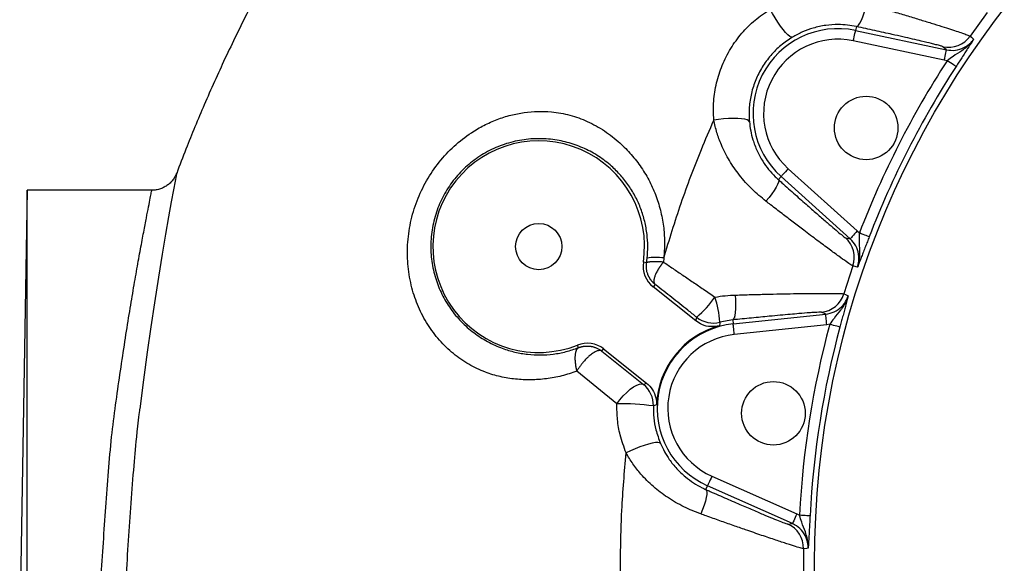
# Model space of a CAD drawing. Header units: millimetres. Extents: x 652 to 2184, y 390 to 2515.
# Tile 3 of 19: x 652 to 1024, y 1265 to 1470. Entities that reach past the tile are written whole.
import ezdxf

# ---------------------------------------------------------------- set-up
doc = ezdxf.new("R2010")
doc.units = ezdxf.units.MM

msp = doc.modelspace()

# ---------------------------------------------------------------- linework, layer by layer
at = {"color": 7, "linetype": 'Continuous', "lineweight": 25}
for p, q in [((1017.24, 1472.92), (1010.75, 1463.98)), ((967.76, 1467.58), (967.44, 1466.07)), ((967.44, 1466.07), (1001.81, 1458.77)), ((1000.98, 1454.86), (966.6, 1462.16)), ((1001.81, 1458.77), (1000.49, 1459.95)), ((1002.09, 1454.67), (1000.98, 1454.86)), ((710.86, 1412.12), (710.85, 1412.11)), ((938.28, 1409.73), (939.31, 1410.88)), ((965.43, 1387.36), (939.31, 1410.88)), ((941.99, 1413.85), (968.1, 1390.33)), ((654.45, 1405.69), (651.57, 1240.69)), ((701.5, 1405.69), (654.45, 1405.69)), ((654.45, 1075.69), (654.45, 1405.69)), ((968.1, 1390.33), (968.91, 1389.55)), ((963.69, 1387.74), (965.43, 1387.36)), ((888.48, 1378.3), (887.27, 1378.48)), ((888.48, 1378.3), (888.71, 1380.07)), ((894.97, 1380.09), (894.85, 1378.56)), ((966.45, 1377.07), (963.04, 1366.56)), ((891.7, 1370.13), (890.94, 1369.18)), ((907.14, 1356.29), (890.94, 1369.18)), ((921.21, 1355.17), (956.16, 1358.84)), ((956.16, 1358.84), (954.53, 1359.56)), ((907.14, 1356.29), (907.44, 1357.68)), ((921.05, 1356.7), (916.16, 1355.83)), ((921.05, 1356.7), (921.21, 1355.17)), ((956.58, 1354.86), (921.63, 1351.19)), ((957.69, 1355.02), (956.58, 1354.86)), ((862.76, 1346.19), (862.37, 1347.18)), ((871.61, 1344.87), (872.26, 1345.7)), ((871.61, 1344.87), (887.27, 1332.25)), ((872.26, 1345.7), (888.47, 1332.81)), ((877.26, 1324.98), (862.08, 1337.3)), ((887.27, 1332.25), (888.47, 1332.81)), ((913.14, 1297.63), (945.25, 1283.34)), ((910.89, 1292.57), (911.52, 1293.98)), ((943.62, 1279.68), (911.52, 1293.98)), ((945.25, 1283.34), (946.26, 1282.84)), ((941.85, 1279.5), (943.62, 1279.68)), ((947.78, 1270.21), (947.78, 1259.17))]:
    msp.add_line(p, q, dxfattribs=at)
at = {"color": 7, "linetype": 'Continuous', "lineweight": 25, "flags": 128}
for points in [[(943.61, 1463.56), (943.19, 1463.55), (942.59, 1463.86), (941.86, 1464.46), (941, 1465.33), (940.05, 1466.45), (939.05, 1467.78), (938.02, 1469.26), (937.02, 1470.84), (936.06, 1472.48), (935.2, 1474.1)], [(967.76, 1467.58), (968.16, 1467.7), (968.62, 1468.15), (969.12, 1468.91), (969.65, 1469.96), (970.18, 1471.26), (970.7, 1472.76), (971.19, 1474.43), (971.64, 1476.19)], [(966.6, 1462.16), (966.76, 1462.92), (966.92, 1463.64), (967.06, 1464.32), (967.19, 1464.91), (967.29, 1465.39), (967.37, 1465.76), (967.42, 1465.99), (967.44, 1466.07)], [(1010.75, 1463.98), (1011.27, 1463.52), (1012.08, 1462.8)], [(1000.98, 1454.86), (1001.14, 1455.61), (1001.3, 1456.34), (1001.44, 1457.01), (1001.56, 1457.6), (1001.67, 1458.09), (1001.74, 1458.45), (1001.79, 1458.68), (1001.81, 1458.77)], [(1005.44, 1452.49), (1005.35, 1452.54), (1005.15, 1452.68), (1004.83, 1452.88), (1004.42, 1453.15), (1003.91, 1453.48), (1003.34, 1453.85), (1002.73, 1454.25), (1002.09, 1454.67)], [(927.34, 1431.61), (927.1, 1431.97), (926.5, 1432.27), (925.59, 1432.52), (924.37, 1432.7), (922.91, 1432.81), (921.25, 1432.85), (919.46, 1432.81), (917.58, 1432.69), (915.71, 1432.5), (913.89, 1432.25)], [(941.99, 1413.85), (941.47, 1413.27), (940.97, 1412.72), (940.51, 1412.21), (940.11, 1411.76), (939.78, 1411.39), (939.53, 1411.12), (939.37, 1410.94), (939.31, 1410.88)], [(938.28, 1409.73), (938.42, 1409.34), (938.33, 1408.7), (938.01, 1407.85), (937.47, 1406.81), (936.73, 1405.62), (935.82, 1404.32), (934.77, 1402.94), (933.6, 1401.55)], [(968.1, 1390.33), (967.59, 1389.76), (967.09, 1389.21), (966.63, 1388.7), (966.23, 1388.25), (965.89, 1387.88), (965.64, 1387.6), (965.49, 1387.43), (965.43, 1387.36)], [(972.64, 1388.12), (972.55, 1388.15), (972.32, 1388.24), (971.97, 1388.37), (971.5, 1388.55), (970.94, 1388.77), (970.31, 1389.01), (969.62, 1389.27), (968.91, 1389.55)], [(968.2, 1376.68), (967.64, 1376.8), (966.45, 1377.07)], [(921.05, 1356.7), (921.39, 1356.94), (921.69, 1357.5), (921.94, 1358.38), (922.11, 1359.54), (922.22, 1360.94), (922.25, 1362.53), (922.2, 1364.27), (922.08, 1366.08)], [(963.04, 1366.56), (963.69, 1366.28), (964.68, 1365.85)], [(956.58, 1354.86), (956.5, 1355.63), (956.42, 1356.37), (956.35, 1357.05), (956.29, 1357.65), (956.23, 1358.14), (956.19, 1358.52), (956.17, 1358.75), (956.16, 1358.84)], [(916.16, 1355.83), (916.12, 1355.46), (916.01, 1354.47)], [(921.63, 1351.19), (921.55, 1351.96), (921.47, 1352.69), (921.4, 1353.38), (921.33, 1353.98), (921.28, 1354.47), (921.24, 1354.84), (921.22, 1355.08), (921.21, 1355.17)], [(961.55, 1353.99), (961.45, 1354.01), (961.22, 1354.08), (960.85, 1354.17), (960.37, 1354.3), (959.79, 1354.46), (959.14, 1354.63), (958.43, 1354.83), (957.69, 1355.02)], [(877.26, 1324.98), (878.42, 1326.52), (879.68, 1327.98), (880.99, 1329.31), (882.31, 1330.46), (883.57, 1331.38), (884.74, 1332.04), (885.77, 1332.41), (886.63, 1332.48), (887.27, 1332.25)], [(892.24, 1324.58), (891.88, 1324.46), (891.04, 1324.16)], [(893.73, 1309.98), (893.39, 1310.24), (892.74, 1310.34), (891.79, 1310.29), (890.58, 1310.09), (889.15, 1309.74), (887.57, 1309.26), (885.87, 1308.66), (884.13, 1307.97), (882.4, 1307.21), (880.75, 1306.41)], [(913.14, 1297.63), (912.83, 1296.92), (912.53, 1296.25), (912.25, 1295.62), (912, 1295.07), (911.8, 1294.61), (911.65, 1294.27), (911.55, 1294.06), (911.52, 1293.98)], [(910.89, 1292.57), (911.15, 1292.24), (911.26, 1291.6), (911.21, 1290.69), (911.02, 1289.54), (910.69, 1288.17), (910.23, 1286.65), (909.65, 1285.02), (908.97, 1283.33)], [(945.25, 1283.34), (944.94, 1282.63), (944.63, 1281.95), (944.35, 1281.33), (944.11, 1280.77), (943.91, 1280.32), (943.76, 1279.98), (943.66, 1279.76), (943.62, 1279.68)], [(950.25, 1282.63), (950.15, 1282.64), (949.9, 1282.65), (949.53, 1282.67), (949.03, 1282.69), (948.43, 1282.73), (947.75, 1282.76), (947.02, 1282.8), (946.26, 1282.84)], [(949.56, 1270.38), (948.99, 1270.33), (947.78, 1270.21)]]:
    msp.add_lwpolyline(points, dxfattribs=at)
at = {"color": 1, "linetype": 'Continuous', "lineweight": 25, "flags": 128}
msp.add_lwpolyline([(710.85, 1412.11), (710.82, 1411.94), (710.68, 1411.17), (710.28, 1409.08), (709.68, 1405.85), (708.86, 1401.34), (707.85, 1395.69), (706.71, 1389.15), (705.44, 1381.6), (704.01, 1372.85), (702.49, 1363.16), (701.14, 1354.1), (699.76, 1344.44), (698.34, 1334), (696.92, 1323.04), (696.92, 1323.04), (696.92, 1323.04)], dxfattribs=at)
at = {"color": 7, "linetype": 'Continuous', "lineweight": 25}
for centre, radius in [((1294.45, 1264.69), 342.5), ((971.46, 1429.26), 12), ((847.71, 1384.39), 8.75), ((936.41, 1321.39), 12)]:
    msp.add_circle(centre, radius, dxfattribs=at)
for centre, radius, start, end in [((960.77, 1434.71), 32.07, 78, 228), ((960.77, 1434.71), 28.07, 78, 228), ((1002.56, 1469.73), 10, 258.0415, 324.9118), ((1294.45, 1264.69), 348.67, 146.9841, 159.0159), ((1294.45, 1264.69), 344.67, 146.9841, 159.0159), ((847.71, 1384.39), 40, 351.5051, 291.5051), ((956.99, 1380.31), 10, 341.0885, 47.9592), ((897.16, 1377.01), 10, 171.5051, 231.5051), ((891.9, 1361.06), 19.28, 80.8087, 99.5247), ((953.48, 1369.5), 10, 276.04, 342.9117), ((879.03, 1390.21), 43.18, 311.1316, 324.8303), ((874.74, 1352.8), 41.53, 4.1876, 17.5762), ((924.56, 1323.27), 32.35, 105.3257, 177.6846), ((924.56, 1323.27), 32.07, 96, 246), ((913.66, 1365.51), 10, 231.5145, 284.4614), ((1294.45, 1264.69), 348.67, 164.9841, 177.0159), ((924.56, 1323.27), 28.07, 96, 246), ((1294.45, 1264.69), 344.67, 164.9841, 177.0159), ((866.04, 1337.87), 10, 51.5051, 111.5051), ((881.04, 1324.43), 10, 358.4872, 51.4962), ((879.45, 1244.82), 80.18, 81.6851, 91.5608), ((937.78, 1270.37), 10, 359.0882, 65.9591)]:
    msp.add_arc(centre, radius, start, end, dxfattribs=at)
for points, knots in [([(780.26, 1543.76), (780.24, 1543.74), (776.31, 1538.35), (769.09, 1527.39), (758.2, 1510.19), (747.83, 1492.26), (738, 1473.77), (729.19, 1455.78), (721.38, 1438.36), (715.33, 1423.88), (712.05, 1415.16), (710.9, 1412.09)], [0, 0, 0, 0, 0.000553, 0.134105, 0.26369, 0.409836, 0.550351, 0.684635, 0.812564, 0.934152, 1, 1, 1, 1]), ([(913.89, 1432.25), (913.79, 1434.63), (913.61, 1439.31), (914.77, 1446.29), (916.9, 1453.02), (920.13, 1459.37), (924.34, 1465.14), (929.37, 1470.19), (933.25, 1472.79), (935.2, 1474.1)], [0, 0, 0, 0, 0.145689, 0.286388, 0.427074, 0.570475, 0.713883, 0.856929, 1, 1, 1, 1]), ([(971.64, 1476.19), (973.53, 1475.64), (977.32, 1474.53), (982.75, 1472.92), (987.92, 1471.37), (992.74, 1469.9), (997.14, 1468.54), (1000.99, 1467.32), (1004.23, 1466.29), (1006.85, 1465.43), (1008.9, 1464.72), (1010.33, 1464.21), (1010.61, 1464.06), (1010.75, 1463.98)], [0, 0, 0, 0, 0.09041, 0.181106, 0.271501, 0.36273, 0.454275, 0.545477, 0.632807, 0.720445, 0.807753, 0.903878, 1, 1, 1, 1]), ([(967.76, 1467.58), (966.65, 1467.78), (964.41, 1468.2), (960.49, 1468.41), (956.1, 1468.12), (951.58, 1467.13), (947.37, 1465.63), (944.87, 1464.25), (943.61, 1463.56)], [0, 0, 0, 0, 0.135616, 0.274849, 0.46078, 0.653057, 0.825062, 1, 1, 1, 1]), ([(997.84, 1460.73), (997.3, 1460.87), (995.92, 1461.23), (992.81, 1461.98), (989.08, 1462.84), (985.38, 1463.69), (980.68, 1464.75), (974.83, 1466.04), (970.11, 1467.07), (967.76, 1467.58)], [0, 0, 0, 0, 0.109479, 0.280331, 0.400288, 0.5207, 0.64071, 0.820336, 1, 1, 1, 1]), ([(943.61, 1463.56), (942.13, 1462.57), (939.16, 1460.6), (935.31, 1456.75), (932.08, 1452.33), (929.61, 1447.48), (927.98, 1442.33), (927.11, 1436.99), (927.26, 1433.43), (927.34, 1431.61)], [0, 0, 0, 0, 0.143549, 0.28705, 0.429788, 0.572514, 0.712928, 0.85337, 1, 1, 1, 1]), ([(1001.81, 1458.77), (1002.94, 1458.64), (1005.18, 1458.39), (1008.46, 1459.46), (1010.75, 1461.09), (1011.76, 1462.39), (1012.08, 1462.8)], [0, 0, 0, 0, 0.288778, 0.577505, 0.86607, 1, 1, 1, 1]), ([(1012.08, 1462.8), (1012.07, 1462.8), (1011.74, 1462.31), (1010.91, 1461.25), (1009.42, 1459.79), (1007.2, 1458.09), (1004.68, 1456.6), (1002.83, 1455.22), (1002.09, 1454.67)], [0, 0, 0, 0, 0.001502, 0.138807, 0.313963, 0.489356, 0.794237, 1, 1, 1, 1]), ([(1012.08, 1462.8), (1012.08, 1462.8), (1011.88, 1462.5), (1011.17, 1461.38), (1010.12, 1459.73), (1008.77, 1457.63), (1007.67, 1455.93), (1006.54, 1454.19), (1005.81, 1453.06), (1005.44, 1452.49)], [0, 0, 0, 0, 0.001191, 0.109585, 0.408627, 0.569265, 0.729575, 0.864884, 1, 1, 1, 1]), ([(862.08, 1337.3), (860.2, 1336.67), (856.44, 1335.39), (850.61, 1334.34), (844.75, 1333.93), (838.94, 1334.19), (833.21, 1335.11), (827.25, 1336.88), (821.2, 1339.75), (815.3, 1343.82), (810.07, 1348.92), (805.59, 1354.89), (802.1, 1361.57), (799.56, 1368.95), (798.16, 1376.83), (797.97, 1385.15), (799.1, 1393.53), (801.52, 1401.73), (805.18, 1409.43), (809.9, 1416.41), (815.63, 1422.52), (821.43, 1427.07), (826.96, 1430.29), (831.93, 1432.52), (837.05, 1434.15), (842.22, 1435.16), (847.38, 1435.58), (853.21, 1435.4), (859.57, 1434.24), (866.36, 1431.81), (872.64, 1428.26), (878.14, 1423.98), (882.78, 1419.27), (886.57, 1414.36), (889.73, 1409.03), (892.2, 1403.37), (893.98, 1397.47), (895.02, 1391.55), (895.39, 1385.72), (895.11, 1381.97), (894.97, 1380.09)], [0, 0, 0, 0, 0.024204, 0.048486, 0.072696, 0.096677, 0.120716, 0.144627, 0.172113, 0.199599, 0.227689, 0.255795, 0.284799, 0.313817, 0.345156, 0.376503, 0.40921, 0.441917, 0.474248, 0.506578, 0.538256, 0.569926, 0.590714, 0.611563, 0.632338, 0.652174, 0.672078, 0.691902, 0.719859, 0.747821, 0.778319, 0.808843, 0.833914, 0.859068, 0.884129, 0.908293, 0.932544, 0.956695, 0.978348, 1, 1, 1, 1]), ([(894.97, 1380.09), (897.09, 1387.01), (901.32, 1400.87), (907.86, 1418.2), (912.3, 1428.56), (913.89, 1432.25)], [0, 0, 0, 0, 0.390959, 0.78299, 1, 1, 1, 1]), ([(933.6, 1401.55), (931.83, 1403.02), (928.23, 1406), (923.57, 1411.22), (919.64, 1416.87), (916.88, 1422.29), (914.94, 1427.46), (914.24, 1430.64), (913.89, 1432.25)], [0, 0, 0, 0, 0.185338, 0.37637, 0.552767, 0.733314, 0.865859, 1, 1, 1, 1]), ([(927.34, 1431.61), (927.48, 1430.47), (927.75, 1428.18), (928.68, 1424.49), (930.15, 1420.59), (932.19, 1416.82), (934.55, 1413.55), (936.6, 1411.28), (937.89, 1410.09), (938.28, 1409.73)], [0, 0, 0, 0, 0.1405534, 0.2810862, 0.4603748, 0.6394546, 0.7873924, 0.9352175, 1, 1, 1, 1]), ([(888.71, 1380.07), (888.81, 1381.57), (889.02, 1384.58), (888.71, 1389.24), (887.86, 1393.97), (886.4, 1398.68), (884.39, 1403.2), (881.83, 1407.45), (878.77, 1411.37), (875, 1415.16), (870.49, 1418.61), (865.19, 1421.54), (859.35, 1423.72), (853.04, 1425.05), (846.4, 1425.35), (839.62, 1424.57), (833.02, 1422.64), (826.81, 1419.65), (821.21, 1415.64), (816.36, 1410.8), (812.42, 1405.21), (809.43, 1399.04), (807.53, 1392.42), (806.76, 1385.6), (807.15, 1378.83), (808.59, 1372.38), (811, 1366.35), (814.25, 1360.85), (818.33, 1355.94), (823.08, 1351.72), (828.36, 1348.33), (833.66, 1345.94), (838.73, 1344.43), (843.52, 1343.61), (848.35, 1343.36), (853.23, 1343.69), (858.06, 1344.57), (861.2, 1345.65), (862.76, 1346.19)], [0, 0, 0, 0, 0.0205842, 0.0411722, 0.0644325, 0.087797, 0.1110787, 0.1356368, 0.1602852, 0.1848589, 0.2157942, 0.2467221, 0.2767734, 0.3068084, 0.3376207, 0.3684386, 0.3996115, 0.4307938, 0.4618264, 0.4928585, 0.5236288, 0.5543976, 0.5857594, 0.6171255, 0.6476367, 0.6781466, 0.7070378, 0.7359188, 0.7647016, 0.7934758, 0.8225877, 0.851711, 0.8763682, 0.9011368, 0.9258417, 0.9505406, 0.9753103, 1, 1, 1, 1]), ([(710.84, 1412.12), (710.77, 1411.93), (710.57, 1411.41), (710.05, 1410.45), (709.24, 1409.27), (708.15, 1408.16), (706.9, 1407.22), (705.52, 1406.48), (703.98, 1405.96), (702.62, 1405.7), (701.78, 1405.72), (701.5, 1405.72)], [0, 0, 0, 0, 0.0508, 0.140399, 0.270371, 0.405282, 0.526328, 0.657181, 0.792422, 0.930183, 1, 1, 1, 1]), ([(938.28, 1409.73), (938.73, 1409.33), (940.88, 1407.4), (944.66, 1404.04), (949.26, 1399.98), (953.33, 1396.4), (956.79, 1393.4), (959.62, 1390.97), (961.77, 1389.17), (963.23, 1388), (963.54, 1387.82), (963.69, 1387.74)], [0, 0, 0, 0, 0.033833, 0.16332, 0.29278, 0.413273, 0.53373, 0.65022, 0.766677, 0.883346, 1, 1, 1, 1]), ([(966.45, 1377.07), (966.26, 1377.17), (965.87, 1377.37), (964, 1378.67), (961.23, 1380.65), (957.57, 1383.34), (953.09, 1386.67), (948.43, 1390.18), (943.91, 1393.62), (939.71, 1396.83), (936.24, 1399.51), (934.18, 1401.1), (933.6, 1401.55)], [0, 0, 0, 0, 0.117881, 0.235771, 0.352782, 0.469813, 0.589874, 0.709958, 0.795402, 0.881101, 0.966558, 1, 1, 1, 1]), ([(968.2, 1376.68), (968.2, 1376.69), (968.4, 1377.25), (968.77, 1378.54), (969.07, 1380.6), (969.14, 1383.4), (968.86, 1386.31), (968.89, 1388.62), (968.91, 1389.55)], [0, 0, 0, 0, 0.0015102, 0.1388133, 0.3139727, 0.4893551, 0.7942416, 1, 1, 1, 1]), ([(972.64, 1388.12), (972.4, 1387.49), (971.91, 1386.22), (971.17, 1384.29), (970.43, 1382.4), (969.53, 1380.08), (968.81, 1378.25), (968.33, 1377.02), (968.2, 1376.69), (968.2, 1376.68)], [0, 0, 0, 0, 0.1351229, 0.2704286, 0.4307336, 0.5913698, 0.8904126, 0.9988037, 1, 1, 1, 1]), ([(968.2, 1376.68), (968.34, 1377.18), (968.8, 1378.76), (968.78, 1381.57), (967.72, 1384.85), (966.19, 1386.52), (965.43, 1387.36)], [0, 0, 0, 0, 0.13393, 0.422494, 0.711224, 1, 1, 1, 1]), ([(891.7, 1370.13), (891.62, 1370.2), (891.46, 1370.32), (891.24, 1370.52), (891.02, 1370.73), (890.82, 1370.93), (890.62, 1371.14), (890.44, 1371.36), (890.26, 1371.57), (890.1, 1371.79), (889.94, 1372.01), (889.79, 1372.23), (889.65, 1372.45), (889.52, 1372.68), (889.4, 1372.9), (889.29, 1373.12), (889.18, 1373.34), (889.09, 1373.56), (888.95, 1373.9), (888.79, 1374.34), (888.63, 1374.91), (888.51, 1375.48), (888.43, 1376.06), (888.39, 1376.63), (888.38, 1377.19), (888.41, 1377.75), (888.46, 1378.12), (888.48, 1378.3)], [0, 0, 0, 0, 0.033015, 0.065579, 0.097693, 0.129357, 0.160571, 0.191334, 0.221647, 0.25151, 0.280923, 0.309886, 0.338399, 0.366462, 0.394076, 0.42124, 0.447954, 0.474219, 0.500035, 0.564886, 0.629063, 0.692566, 0.755395, 0.817552, 0.879038, 0.939854, 1, 1, 1, 1]), ([(894.85, 1378.56), (894.62, 1378.57), (894.4, 1378.58), (893.96, 1378.6), (893.74, 1378.6), (893.32, 1378.62), (893.12, 1378.62), (892.71, 1378.63), (892.52, 1378.63), (892.13, 1378.64), (891.94, 1378.64), (891.58, 1378.64), (891.41, 1378.64), (891.07, 1378.63), (890.91, 1378.63), (890.6, 1378.62), (890.46, 1378.62), (890.17, 1378.61), (890.04, 1378.6), (889.79, 1378.59), (889.67, 1378.58), (889.45, 1378.56), (889.35, 1378.55), (889.16, 1378.52), (889.07, 1378.51), (888.84, 1378.47), (888.72, 1378.44), (888.59, 1378.39), (888.56, 1378.38), (888.51, 1378.34), (888.49, 1378.32), (888.48, 1378.3)], [0, 0, 0, 0, 0.0625, 0.0625, 0.125, 0.125, 0.1875, 0.1875, 0.25, 0.25, 0.3125, 0.3125, 0.375, 0.375, 0.4375, 0.4375, 0.5, 0.5, 0.5625, 0.5625, 0.625, 0.625, 0.6875, 0.6875, 0.75, 0.75, 0.875, 0.875, 0.9375, 0.9375, 1, 1, 1, 1]), ([(894.85, 1378.56), (894.78, 1378.48), (894.65, 1378.31), (894.46, 1378.07), (894.28, 1377.84), (894.11, 1377.62), (893.96, 1377.42), (893.82, 1377.23), (893.69, 1377.05), (893.58, 1376.88), (893.47, 1376.72), (893.37, 1376.58), (893.29, 1376.45), (893.21, 1376.33), (893.14, 1376.23), (893.08, 1376.14), (893.03, 1376.06), (892.99, 1375.99), (892.96, 1375.94), (892.93, 1375.89), (892.62, 1375.39), (892.13, 1374.51), (891.6, 1373.29), (891.29, 1372.24), (891.21, 1371.52), (891.24, 1371.09), (891.28, 1370.84), (891.35, 1370.62), (891.45, 1370.43), (891.56, 1370.26), (891.65, 1370.18), (891.7, 1370.13)], [0, 0, 0, 0, 0.023469, 0.04579, 0.066963, 0.08699, 0.10587, 0.123605, 0.140196, 0.155642, 0.169945, 0.183104, 0.195121, 0.205995, 0.215728, 0.224319, 0.231768, 0.238077, 0.243245, 0.247272, 0.250159, 0.384941, 0.49997, 0.631287, 0.749764, 0.794163, 0.837481, 0.879721, 0.920886, 0.960978, 1, 1, 1, 1]), ([(894.85, 1378.56), (896.05, 1377.75), (898.46, 1376.12), (902.22, 1373.56), (906.08, 1370.94), (910.14, 1368.18), (912.89, 1366.31), (914.33, 1365.34)], [0, 0, 0, 0, 0.192829, 0.385661, 0.584236, 0.782816, 1, 1, 1, 1]), ([(907.44, 1357.68), (906.32, 1358.58), (903.18, 1361.07), (899, 1364.39), (895, 1367.54), (892.9, 1369.19), (891.81, 1370.04), (891.7, 1370.13)], [0, 0, 0, 0, 0.20987, 0.587733, 0.78234, 0.976939, 1, 1, 1, 1]), ([(914.33, 1365.34), (915.62, 1365.52), (918.21, 1365.9), (920.79, 1366.02), (922.08, 1366.08)], [0, 0, 0, 0, 0.497658, 1, 1, 1, 1]), ([(922.08, 1366.08), (924.05, 1366.14), (927.99, 1366.26), (933.65, 1366.4), (939.05, 1366.52), (944.08, 1366.62), (948.69, 1366.68), (952.73, 1366.72), (956.12, 1366.74), (958.88, 1366.73), (961.05, 1366.7), (962.57, 1366.64), (962.88, 1366.59), (963.04, 1366.56)], [0, 0, 0, 0, 0.090381, 0.181047, 0.271413, 0.362613, 0.454127, 0.5453, 0.632603, 0.720212, 0.807493, 0.903748, 1, 1, 1, 1]), ([(956.16, 1358.84), (957.27, 1359.07), (959.48, 1359.52), (962.27, 1361.55), (963.95, 1363.81), (964.5, 1365.36), (964.68, 1365.85)], [0, 0, 0, 0, 0.2887797, 0.5775076, 0.8660723, 1, 1, 1, 1]), ([(964.68, 1365.85), (964.68, 1365.84), (964.51, 1365.27), (964.05, 1364.01), (963.08, 1362.16), (961.49, 1359.86), (959.55, 1357.67), (958.22, 1355.78), (957.69, 1355.02)], [0, 0, 0, 0, 0.001504, 0.138805, 0.313964, 0.489357, 0.794232, 1, 1, 1, 1]), ([(964.68, 1365.85), (964.68, 1365.84), (964.59, 1365.5), (964.25, 1364.22), (963.76, 1362.32), (963.13, 1359.91), (962.61, 1357.94), (962.07, 1355.95), (961.72, 1354.64), (961.55, 1353.99)], [0, 0, 0, 0, 0.001194, 0.109587, 0.408634, 0.56927, 0.729574, 0.864884, 1, 1, 1, 1]), ([(951.76, 1359.48), (951.21, 1359.45), (949.79, 1359.36), (946.59, 1359.11), (942.78, 1358.78), (939.01, 1358.44), (934.21, 1358), (928.25, 1357.42), (923.45, 1356.94), (921.05, 1356.7)], [0, 0, 0, 0, 0.109471, 0.28033, 0.400287, 0.520699, 0.640708, 0.820336, 1, 1, 1, 1]), ([(916.01, 1354.47), (914.9, 1354.28), (912.68, 1353.91), (909.54, 1354.68), (907.88, 1355.8), (907.14, 1356.29)], [0, 0, 0, 0, 0.358969, 0.717937, 1, 1, 1, 1]), ([(862.76, 1346.19), (862.73, 1346.17), (862.66, 1346.14), (862.56, 1346.07), (862.46, 1346), (862.37, 1345.92), (862.28, 1345.82), (862.19, 1345.72), (862.11, 1345.6), (862.03, 1345.47), (861.95, 1345.32), (861.79, 1344.99), (861.59, 1344.34), (861.44, 1343.3), (861.4, 1342), (861.47, 1340.8), (861.61, 1339.72), (861.72, 1339.02), (861.84, 1338.38), (861.96, 1337.82), (862.04, 1337.46), (862.08, 1337.3)], [0, 0, 0, 0, 0.0238243, 0.0479108, 0.0722599, 0.0968719, 0.1217475, 0.146887, 0.1722909, 0.1979597, 0.2238939, 0.250094, 0.3676877, 0.4999854, 0.6033105, 0.7498553, 0.8123496, 0.8686207, 0.9186586, 0.9624543, 1, 1, 1, 1]), ([(871.61, 1344.87), (871.55, 1344.91), (871.5, 1344.94), (871.38, 1345), (871.32, 1345.03), (871.14, 1345.09), (871, 1345.11), (870.71, 1345.13), (870.55, 1345.12), (870.23, 1345.07), (870.05, 1345.03), (869.5, 1344.85), (869.11, 1344.67), (868.59, 1344.37), (868.49, 1344.3), (868.27, 1344.17), (868.16, 1344.09), (867.83, 1343.86), (867.61, 1343.7), (867.16, 1343.34), (866.93, 1343.15), (866.59, 1342.84), (866.47, 1342.73), (866.24, 1342.52), (866.12, 1342.4), (865.54, 1341.83), (865.08, 1341.33), (864.39, 1340.53), (864.17, 1340.25), (863.72, 1339.68), (863.5, 1339.39), (863.08, 1338.81), (862.87, 1338.51), (862.47, 1337.91), (862.27, 1337.61), (862.08, 1337.3)], [0, 0, 0, 0, 0.03125, 0.03125, 0.0625, 0.0625, 0.125, 0.125, 0.1875, 0.1875, 0.25, 0.25, 0.375, 0.375, 0.40625, 0.40625, 0.4375, 0.4375, 0.5, 0.5, 0.5625, 0.5625, 0.59375, 0.59375, 0.625, 0.625, 0.75, 0.75, 0.8125, 0.8125, 0.875, 0.875, 0.9375, 0.9375, 1, 1, 1, 1]), ([(862.76, 1346.19), (862.86, 1346.22), (863.04, 1346.29), (863.32, 1346.39), (863.61, 1346.48), (863.91, 1346.55), (864.21, 1346.62), (864.51, 1346.68), (864.81, 1346.73), (865.12, 1346.76), (865.44, 1346.79), (865.75, 1346.81), (866.07, 1346.81), (866.39, 1346.81), (866.72, 1346.79), (867.04, 1346.76), (867.4, 1346.71), (867.81, 1346.64), (868.27, 1346.53), (868.73, 1346.4), (869.21, 1346.24), (869.69, 1346.04), (870.17, 1345.81), (870.66, 1345.54), (871.14, 1345.23), (871.45, 1344.99), (871.61, 1344.87)], [0, 0, 0, 0, 0.03173, 0.063688, 0.095875, 0.128291, 0.160936, 0.19381, 0.226914, 0.260247, 0.293809, 0.327602, 0.361625, 0.395879, 0.430363, 0.465077, 0.500023, 0.547999, 0.597867, 0.649629, 0.703285, 0.758836, 0.816283, 0.875625, 0.936864, 1, 1, 1, 1]), ([(888.47, 1332.81), (889.28, 1332.02), (890.89, 1330.45), (892.12, 1327.46), (892.2, 1325.46), (892.24, 1324.58)], [0, 0, 0, 0, 0.358969, 0.71793, 1, 1, 1, 1]), ([(880.75, 1306.41), (879.92, 1308.65), (878.43, 1312.72), (877.33, 1319.01), (877.29, 1322.98), (877.26, 1324.98)], [0, 0, 0, 0, 0.379798, 0.686835, 1, 1, 1, 1]), ([(696.92, 1323.04), (696.92, 1323.04), (696.92, 1323.04), (695.58, 1312.33), (694.84, 1303.87), (693.64, 1289.12), (692.71, 1275.18), (691.78, 1260.76), (690.76, 1246.32), (689.69, 1231.84), (688.59, 1217.43), (687.55, 1203.99), (686.62, 1191.83), (685.86, 1180.01), (685.32, 1171.06), (685.02, 1158.76), (685.02, 1158.76), (685.02, 1158.76)], [0, 0, 0, 0, 0, 0.042679, 0.127898, 0.213394, 0.29891, 0.384153, 0.468952, 0.554007, 0.63906, 0.723855, 0.792825, 0.861948, 0.931054, 1, 1, 1, 1, 1]), ([(891.04, 1324.16), (891.06, 1322.66), (891.1, 1319.63), (891.94, 1314.81), (893.1, 1311.7), (893.73, 1309.98)], [0, 0, 0, 0, 0.305841, 0.618375, 1, 1, 1, 1]), ([(893.73, 1309.98), (894.21, 1308.94), (895.17, 1306.85), (897.2, 1303.64), (899.8, 1300.39), (902.91, 1297.43), (906.17, 1295.05), (908.81, 1293.52), (910.41, 1292.79), (910.89, 1292.57)], [0, 0, 0, 0, 0.140022, 0.280024, 0.459573, 0.638911, 0.787127, 0.935233, 1, 1, 1, 1]), ([(880.74, 1222.95), (880.28, 1228.07), (879.36, 1238.31), (878.7, 1253.75), (878.58, 1269.23), (879.06, 1286.81), (880.12, 1299.19), (880.75, 1306.41)], [0, 0, 0, 0, 0.184468, 0.368936, 0.554427, 0.739917, 1, 1, 1, 1]), ([(908.97, 1283.33), (906.83, 1284.18), (902.49, 1285.9), (896.44, 1289.43), (890.95, 1293.59), (886.65, 1297.89), (883.22, 1302.2), (881.57, 1305), (880.75, 1306.41)], [0, 0, 0, 0, 0.185594, 0.37689, 0.553522, 0.734313, 0.86637, 1, 1, 1, 1]), ([(910.89, 1292.57), (911.43, 1292.33), (914.08, 1291.16), (918.7, 1289.14), (924.34, 1286.69), (929.32, 1284.55), (933.54, 1282.76), (936.99, 1281.32), (939.59, 1280.27), (941.33, 1279.61), (941.68, 1279.54), (941.85, 1279.5)], [0, 0, 0, 0, 0.033522, 0.163078, 0.292608, 0.413147, 0.533653, 0.650162, 0.766637, 0.883326, 1, 1, 1, 1]), ([(947.78, 1270.21), (947.56, 1270.25), (947.13, 1270.32), (944.95, 1270.97), (941.7, 1272), (937.38, 1273.42), (932.1, 1275.21), (926.58, 1277.11), (921.21, 1278.98), (916.22, 1280.74), (912.1, 1282.21), (909.65, 1283.09), (908.97, 1283.33)], [0, 0, 0, 0, 0.117905, 0.235818, 0.352847, 0.469895, 0.590001, 0.71013, 0.79562, 0.881364, 0.966865, 1, 1, 1, 1]), ([(949.56, 1270.38), (949.56, 1270.39), (949.58, 1270.98), (949.53, 1272.33), (949.17, 1274.38), (948.38, 1277.07), (947.21, 1279.75), (946.53, 1281.95), (946.26, 1282.84)], [0, 0, 0, 0, 0.0015, 0.138802, 0.313966, 0.489358, 0.79424, 1, 1, 1, 1]), ([(950.25, 1282.63), (950.21, 1281.96), (950.14, 1280.61), (950.03, 1278.54), (949.92, 1276.51), (949.77, 1274.02), (949.66, 1272.06), (949.58, 1270.74), (949.56, 1270.39), (949.56, 1270.38)], [0, 0, 0, 0, 0.135121, 0.270427, 0.430733, 0.591368, 0.890416, 0.998806, 1, 1, 1, 1]), ([(949.56, 1270.38), (949.54, 1270.9), (949.49, 1272.55), (948.6, 1275.21), (946.57, 1278.01), (944.61, 1279.12), (943.62, 1279.68)], [0, 0, 0, 0, 0.133929, 0.422491, 0.711217, 1, 1, 1, 1])]:
    msp.add_open_spline(points, degree=3, knots=knots, dxfattribs=at)
at = {"color": 1, "linetype": 'Continuous', "lineweight": 25}
for points, knots in [([(1000.49, 1459.95), (1000.37, 1460), (1000.12, 1460.12), (999.22, 1460.39), (998.18, 1460.65), (997.84, 1460.73)], [0, 0, 0, 0, 0.401299, 0.802623, 1, 1, 1, 1]), ([(675.35, 1075.69), (675.35, 1075.69), (675.35, 1075.71), (675.34, 1076.23), (675.3, 1078.09), (675.23, 1081.14), (675.14, 1085.34), (675.04, 1090.6), (674.94, 1096.9), (674.85, 1104.29), (674.77, 1112.66), (674.73, 1121.87), (674.74, 1131.9), (674.81, 1142.81), (674.98, 1154.39), (675.25, 1166.41), (675.84, 1178.89), (676.82, 1191.9), (677.97, 1205.29), (679.17, 1218.84), (680.34, 1232.58), (681.43, 1246.52), (682.42, 1260.48), (683.32, 1274.22), (684.21, 1287.78), (685.2, 1301.12), (686.42, 1313.98), (688, 1326.13), (689.69, 1337.66), (691.33, 1348.61), (692.94, 1358.74), (694.47, 1367.92), (695.91, 1376.19), (697.25, 1383.61), (698.45, 1390.03), (699.47, 1395.36), (700.3, 1399.65), (700.94, 1402.86), (701.31, 1404.7), (701.48, 1405.57), (701.5, 1405.63), (701.5, 1405.66)], [0, 0, 0, 0, 0.003431, 0.029809, 0.056186, 0.083329, 0.110471, 0.136848, 0.163226, 0.190368, 0.21751, 0.243912, 0.270315, 0.297486, 0.324658, 0.350764, 0.376868, 0.403752, 0.430638, 0.457024, 0.483411, 0.510554, 0.537698, 0.564372, 0.591047, 0.618509, 0.645969, 0.672499, 0.69903, 0.726319, 0.753609, 0.77979, 0.805971, 0.832891, 0.85981, 0.885984, 0.912157, 0.939096, 0.966034, 0.983951, 1, 1, 1, 1]), ([(954.53, 1359.56), (954.4, 1359.57), (954.12, 1359.6), (953.19, 1359.58), (952.12, 1359.51), (951.76, 1359.48)], [0, 0, 0, 0, 0.4014174, 0.80286, 1, 1, 1, 1])]:
    msp.add_open_spline(points, degree=3, knots=knots, dxfattribs=at)

doc.saveas('drawing.dxf')
